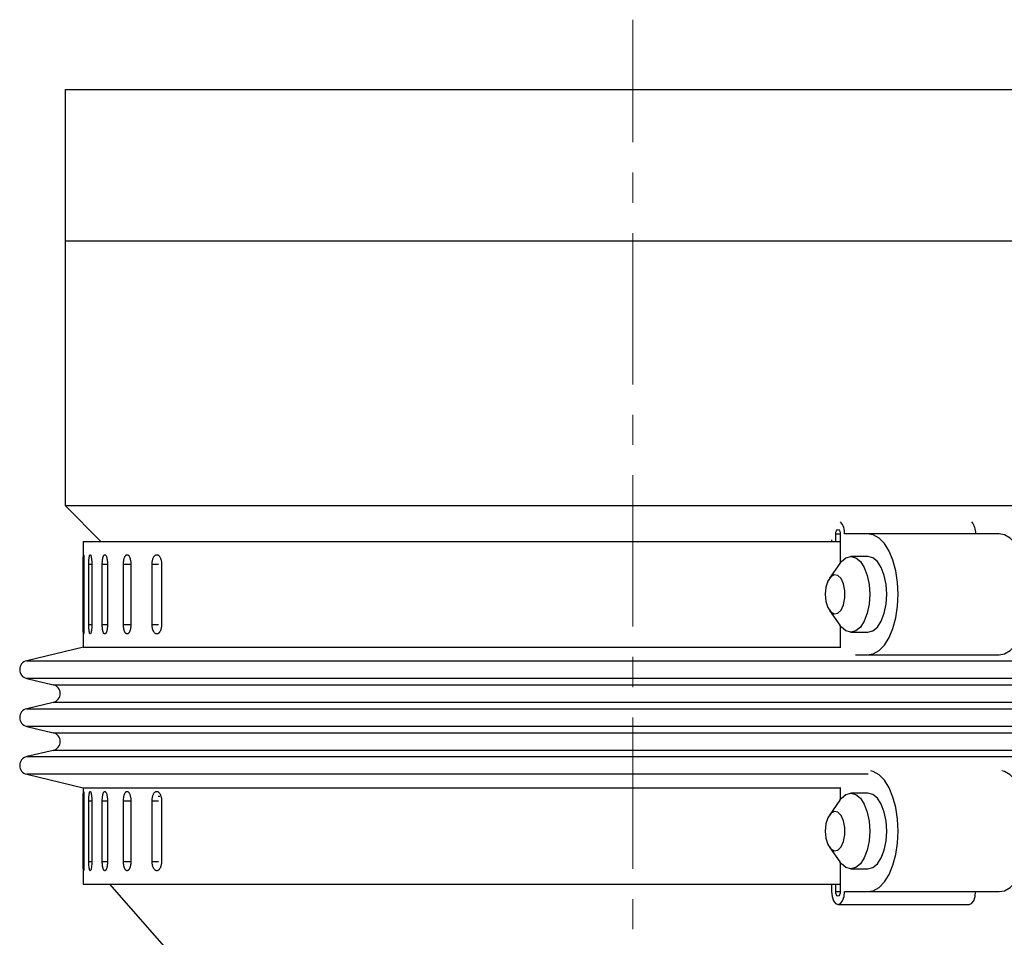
# Model space of a CAD drawing. Header units: inches. Extents: x 1.2 to 31.4, y 1 to 21.5.
# Tile 60 of 63: x 26.2 to 29.4, y 12.9 to 15.9. Entities that reach past the tile are written whole.
import ezdxf

# ---------------------------------------------------------------- set-up
doc = ezdxf.new("R2010")
doc.units = ezdxf.units.IN
doc.header["$MEASUREMENT"] = 0
doc.linetypes.add('CENTERX2', pattern=[0.8, 0.5, -0.1, 0.1, -0.1])

msp = doc.modelspace()

# ---------------------------------------------------------------- linework, layer by layer
at = {"color": 7, "linetype": 'CENTERX2', "lineweight": 18}
msp.add_line((28.197, 7.5357), (28.197, 15.9406), dxfattribs=at)
at = {"color": 7, "linetype": 'Continuous', "lineweight": 25}
for p, q in [((26.322, 15.7102), (26.322, 15.2102)), ((26.322, 15.7102), (29.5061, 15.7102)), ((26.322, 15.2102), (26.322, 14.3352)), ((26.322, 15.2102), (29.5061, 15.2102)), ((26.322, 15.2102), (28.1966, 15.2102)), ((28.1966, 15.2102), (29.5061, 15.2102)), ((26.322, 14.3352), (26.44, 14.2173)), ((26.322, 14.3352), (30.072, 14.3352)), ((28.8672, 14.2173), (28.8672, 14.2422)), ((28.8672, 14.2422), (28.8818, 14.2422)), ((28.8818, 14.2422), (28.8818, 14.1458)), ((28.9708, 14.2422), (28.8959, 14.2422)), ((29.4061, 14.2423), (28.9731, 14.2423)), ((26.3815, 14.2173), (26.3815, 13.8673)), ((26.3815, 14.2173), (28.8818, 14.2173)), ((28.853, 14.2227), (28.853, 14.2173)), ((28.8807, 14.1443), (28.8461, 14.0953)), ((28.9731, 14.1673), (28.9168, 14.1673)), ((26.382, 13.9423), (26.382, 14.1423)), ((26.382, 14.1423), (26.3845, 14.1423)), ((26.3845, 14.1423), (26.3845, 13.9423)), ((26.4004, 13.9423), (26.4004, 14.1423)), ((26.4004, 14.1423), (26.4103, 14.1423)), ((26.4103, 14.1423), (26.4103, 13.9423)), ((26.4449, 13.9423), (26.4449, 14.1423)), ((26.4449, 14.1423), (26.4621, 14.1423)), ((26.4621, 14.1423), (26.4621, 13.9423)), ((26.515, 13.9423), (26.515, 14.1423)), ((26.515, 14.1423), (26.5378, 14.1423)), ((26.5393, 14.1423), (26.5393, 13.9423)), ((26.6096, 13.9423), (26.6096, 14.1423)), ((26.6096, 14.1423), (26.6311, 14.1423)), ((26.6406, 14.1423), (26.6406, 13.9423)), ((28.8461, 13.9892), (28.8807, 13.9402)), ((26.382, 13.9423), (26.3845, 13.9423)), ((26.4004, 13.9423), (26.4103, 13.9423)), ((26.4449, 13.9423), (26.4621, 13.9423)), ((26.515, 13.9423), (26.5378, 13.9423)), ((26.6096, 13.9423), (26.6311, 13.9423)), ((28.8818, 13.9387), (28.8818, 13.8659)), ((28.9168, 13.9173), (28.9731, 13.9173)), ((26.3833, 13.8673), (26.1953, 13.8227)), ((26.3815, 13.8673), (28.8818, 13.8673)), ((26.1953, 13.8227), (30.1987, 13.8227)), ((28.9321, 13.8423), (28.9708, 13.8423)), ((28.9731, 13.8423), (29.4061, 13.8423)), ((26.1953, 13.7644), (26.2831, 13.7436)), ((27.0878, 13.7644), (26.1953, 13.7644)), ((30.1987, 13.7644), (27.0878, 13.7644)), ((26.2831, 13.7436), (30.111, 13.7436)), ((26.2831, 13.6852), (26.1953, 13.6644)), ((26.1953, 13.6644), (30.1987, 13.6644)), ((27.1365, 13.6852), (26.2831, 13.6852)), ((30.111, 13.6852), (27.1365, 13.6852)), ((26.1953, 13.606), (26.2831, 13.5852)), ((27.0878, 13.606), (26.1953, 13.606)), ((30.1987, 13.606), (27.0878, 13.606)), ((26.2831, 13.5852), (30.111, 13.5852)), ((26.2831, 13.5269), (26.1953, 13.5061)), ((27.1365, 13.5269), (26.2831, 13.5269)), ((30.111, 13.5269), (27.1365, 13.5269)), ((26.1953, 13.5061), (30.1987, 13.5061)), ((26.1953, 13.4477), (26.3815, 13.4036)), ((27.0878, 13.4477), (26.1953, 13.4477)), ((28.9737, 13.4477), (27.0878, 13.4477)), ((26.3815, 13.4036), (26.3815, 13.0852)), ((26.3833, 13.4032), (28.8818, 13.4032)), ((28.8818, 13.4045), (28.8818, 13.3637)), ((26.6355, 13.374), (26.6296, 13.374)), ((28.9731, 13.3852), (28.9168, 13.3852)), ((26.382, 13.1602), (26.382, 13.3602)), ((26.382, 13.3602), (26.3845, 13.3602)), ((26.3845, 13.3602), (26.3845, 13.1602)), ((26.4004, 13.1602), (26.4004, 13.3602)), ((26.4004, 13.3602), (26.4103, 13.3602)), ((26.4103, 13.3602), (26.4103, 13.1602)), ((26.4449, 13.1602), (26.4449, 13.3602)), ((26.4449, 13.3602), (26.4621, 13.3602)), ((26.4621, 13.3602), (26.4621, 13.1602)), ((26.515, 13.1602), (26.515, 13.3602)), ((26.515, 13.3602), (26.5378, 13.3602)), ((26.5393, 13.3602), (26.5393, 13.1602)), ((26.6096, 13.1602), (26.6096, 13.3602)), ((26.6096, 13.3602), (26.6311, 13.3602)), ((26.6406, 13.3602), (26.6406, 13.1602)), ((28.8807, 13.3623), (28.8461, 13.3133)), ((28.8461, 13.2072), (28.8807, 13.1582)), ((26.382, 13.1602), (26.3845, 13.1602)), ((26.4004, 13.1602), (26.4103, 13.1602)), ((26.4449, 13.1602), (26.4621, 13.1602)), ((26.515, 13.1602), (26.5378, 13.1602)), ((26.6096, 13.1602), (26.6311, 13.1602)), ((28.8818, 13.1567), (28.8818, 13.0603)), ((28.9168, 13.1352), (28.9731, 13.1352)), ((26.3815, 13.0852), (28.8818, 13.0852)), ((26.469, 13.0852), (26.697, 12.8252)), ((28.853, 13.0852), (28.853, 13.0603)), ((28.8672, 13.0603), (28.8672, 13.0852)), ((28.8672, 13.0603), (28.8818, 13.0603)), ((28.8959, 13.0603), (28.9708, 13.0603)), ((28.9731, 13.0602), (29.4061, 13.0602)), ((28.8745, 13.0174), (29.3075, 13.0174))]:
    msp.add_line(p, q, dxfattribs=at)
at = {"color": 7, "linetype": 'Continuous', "lineweight": 25, "flags": 128}
for points in [[(28.8672, 14.2422), (28.8677, 14.2478), (28.8693, 14.2525), (28.8717, 14.2557), (28.8745, 14.2568), (28.8773, 14.2557), (28.8796, 14.2525), (28.8812, 14.2478), (28.8818, 14.2422)], [(28.9708, 13.8423), (28.9907, 13.8454), (29.0098, 13.8562), (29.0275, 13.8744), (29.043, 13.8992), (29.0558, 13.9297), (29.0653, 13.9647), (29.0711, 14.0027), (29.0731, 14.0423), (29.0711, 14.0818), (29.0653, 14.1198), (29.0558, 14.1548), (29.043, 14.1853), (29.0275, 14.2101), (29.0098, 14.2283), (28.9907, 14.2391), (28.9708, 14.2422)], [(29.4061, 13.8423), (29.4236, 13.8454), (29.4428, 13.8562), (29.4605, 13.8744), (29.476, 13.8992), (29.4888, 13.9297), (29.4983, 13.9647), (29.5041, 14.0027), (29.5061, 14.0423), (29.5041, 14.0818), (29.4983, 14.1198), (29.4888, 14.1548), (29.476, 14.1853), (29.4605, 14.2101), (29.4428, 14.2283), (29.4236, 14.2391), (29.4061, 14.2423)], [(28.8807, 14.1443), (28.8856, 14.1505), (28.9006, 14.163), (28.9168, 14.1673), (28.933, 14.163), (28.9481, 14.1505), (28.961, 14.1306), (28.9709, 14.1048), (28.9772, 14.0746), (28.9793, 14.0423), (28.9772, 14.0099), (28.9709, 13.9798), (28.961, 13.9539), (28.9481, 13.934), (28.933, 13.9215), (28.9168, 13.9173), (28.9006, 13.9215), (28.8856, 13.934), (28.8807, 13.9402)], [(29.0356, 14.0423), (29.0335, 14.0746), (29.0272, 14.1048), (29.0173, 14.1306), (29.0044, 14.1505), (28.9893, 14.163), (28.9731, 14.1673)], [(28.8323, 14.0423), (28.8345, 14.0188), (28.8408, 13.9985), (28.8504, 13.9841), (28.8618, 13.9775), (28.8737, 13.9797), (28.8844, 13.9904), (28.8925, 14.008), (28.8968, 14.0303), (28.8968, 14.0542), (28.8925, 14.0765), (28.8844, 14.0941), (28.8737, 14.1048), (28.8618, 14.107), (28.8504, 14.1004), (28.8408, 14.086), (28.8345, 14.0657), (28.8323, 14.0423)], [(28.9731, 13.9173), (28.9893, 13.9215), (29.0044, 13.934), (29.0173, 13.9539), (29.0272, 13.9798), (29.0335, 14.0099), (29.0356, 14.0423)], [(28.9708, 13.0603), (28.9907, 13.0633), (29.0098, 13.0742), (29.0275, 13.0924), (29.043, 13.1172), (29.0558, 13.1477), (29.0653, 13.1826), (29.0711, 13.2206), (29.0731, 13.2602), (29.0711, 13.2998), (29.0653, 13.3378), (29.0558, 13.3727), (29.043, 13.4032), (29.0275, 13.4281), (29.0098, 13.4463), (28.9907, 13.4571), (28.9825, 13.4593)], [(29.4061, 13.0602), (29.4236, 13.0633), (29.4428, 13.0742), (29.4605, 13.0924), (29.476, 13.1172), (29.4888, 13.1477), (29.4983, 13.1826), (29.5041, 13.2206), (29.5061, 13.2602), (29.5041, 13.2998), (29.4983, 13.3378), (29.4888, 13.3727), (29.476, 13.4032), (29.4605, 13.4281), (29.4428, 13.4463), (29.4236, 13.4571), (29.4155, 13.4593)], [(28.8807, 13.3623), (28.8856, 13.3685), (28.9006, 13.381), (28.9168, 13.3852), (28.933, 13.381), (28.9481, 13.3685), (28.961, 13.3486), (28.9709, 13.3227), (28.9772, 13.2926), (28.9793, 13.2602), (28.9772, 13.2279), (28.9709, 13.1977), (28.961, 13.1718), (28.9481, 13.152), (28.933, 13.1395), (28.9168, 13.1352), (28.9006, 13.1395), (28.8856, 13.152), (28.8807, 13.1582)], [(29.0356, 13.2602), (29.0335, 13.2926), (29.0272, 13.3227), (29.0173, 13.3486), (29.0044, 13.3685), (28.9893, 13.381), (28.9731, 13.3852)], [(28.8323, 13.2602), (28.8345, 13.2367), (28.8408, 13.2164), (28.8504, 13.202), (28.8618, 13.1955), (28.8737, 13.1977), (28.8844, 13.2083), (28.8925, 13.226), (28.8968, 13.2483), (28.8968, 13.2722), (28.8925, 13.2944), (28.8844, 13.3121), (28.8737, 13.3227), (28.8618, 13.3249), (28.8504, 13.3184), (28.8408, 13.304), (28.8345, 13.2837), (28.8323, 13.2602)], [(28.9731, 13.1352), (28.9893, 13.1395), (29.0044, 13.152), (29.0173, 13.1718), (29.0272, 13.1977), (29.0335, 13.2279), (29.0356, 13.2602)], [(28.853, 13.0603), (28.8547, 13.0439), (28.8593, 13.03), (28.8663, 13.0207), (28.8745, 13.0174), (28.8827, 13.0207), (28.8896, 13.03), (28.8943, 13.0439), (28.8959, 13.0603)], [(28.8818, 13.0603), (28.8812, 13.0547), (28.8796, 13.05), (28.8773, 13.0468), (28.8745, 13.0457), (28.8717, 13.0468), (28.8693, 13.05), (28.8677, 13.0547), (28.8672, 13.0603)], [(29.3075, 13.0174), (29.3157, 13.0207), (29.3226, 13.03), (29.3273, 13.0439), (29.3289, 13.0603)]]:
    msp.add_lwpolyline(points, dxfattribs=at)
at = {"color": 7, "linetype": 'Continuous', "lineweight": 25}
for centre, radius, start, end in [((28.842, 14.2462), 0.0541, 355.7123, 40.9821), ((29.275, 14.2462), 0.0541, 355.7123, 40.9821), ((26.2022, 13.7936), 0.03, 103.3212, 256.6788), ((26.2762, 13.7144), 0.03, 283.3212, 76.6788), ((26.2022, 13.6352), 0.03, 103.3212, 256.6788), ((26.2762, 13.5561), 0.03, 283.3212, 76.6788), ((26.2022, 13.4769), 0.03, 103.3212, 256.6788)]:
    msp.add_arc(centre, radius, start, end, dxfattribs=at)
for points, knots in [([(26.382, 14.1423), (26.382, 14.1431), (26.382, 14.1448), (26.382, 14.1474), (26.382, 14.15), (26.3821, 14.1533), (26.3821, 14.1565), (26.3822, 14.1595), (26.3822, 14.1623), (26.3823, 14.1649), (26.3824, 14.1671), (26.3824, 14.1686), (26.3825, 14.1698), (26.3826, 14.1709), (26.3827, 14.1718), (26.3828, 14.1728), (26.3829, 14.1732), (26.3831, 14.1733), (26.3832, 14.173), (26.3833, 14.1723), (26.3835, 14.1712), (26.3836, 14.1698), (26.3838, 14.168), (26.3839, 14.1659), (26.384, 14.1641), (26.3841, 14.1622), (26.3842, 14.1601), (26.3843, 14.1579), (26.3844, 14.1556), (26.3844, 14.1532), (26.3845, 14.1507), (26.3845, 14.1481), (26.3845, 14.1453), (26.3845, 14.1433), (26.3845, 14.1423)], [0, 0, 0, 0, 0.026375, 0.052932, 0.080068, 0.107403, 0.160482, 0.187424, 0.214759, 0.267843, 0.294787, 0.322124, 0.348503, 0.375065, 0.402204, 0.429543, 0.482625, 0.509568, 0.536905, 0.589981, 0.616922, 0.644255, 0.697335, 0.724277, 0.751611, 0.777989, 0.804551, 0.831689, 0.859028, 0.885406, 0.911967, 0.939106, 0.966444, 1, 1, 1, 1]), ([(26.4004, 14.1423), (26.4004, 14.144), (26.4004, 14.1475), (26.4006, 14.1525), (26.4009, 14.1573), (26.4013, 14.1617), (26.4019, 14.1655), (26.4025, 14.1686), (26.4032, 14.1711), (26.404, 14.1726), (26.4048, 14.1734), (26.4056, 14.1732), (26.4065, 14.1722), (26.4073, 14.1703), (26.4081, 14.1676), (26.4088, 14.1642), (26.4093, 14.1602), (26.4098, 14.1556), (26.4101, 14.1507), (26.4103, 14.1462), (26.4103, 14.1433), (26.4103, 14.1423)], [0, 0, 0, 0, 0.05292, 0.107375, 0.160295, 0.214749, 0.267674, 0.322133, 0.375061, 0.429523, 0.482446, 0.536903, 0.58982, 0.644272, 0.697192, 0.751646, 0.804573, 0.859035, 0.911961, 0.966423, 1, 1, 1, 1]), ([(26.4449, 14.1423), (26.4449, 14.144), (26.445, 14.1475), (26.4453, 14.1525), (26.4459, 14.1573), (26.4466, 14.1617), (26.4476, 14.1655), (26.4487, 14.1686), (26.45, 14.1711), (26.4514, 14.1726), (26.4528, 14.1734), (26.4543, 14.1732), (26.4557, 14.1722), (26.4571, 14.1703), (26.4584, 14.1676), (26.4595, 14.1642), (26.4605, 14.1602), (26.4613, 14.1556), (26.4618, 14.1507), (26.4621, 14.1462), (26.4621, 14.1433), (26.4621, 14.1423)], [0, 0, 0, 0, 0.05292, 0.107375, 0.160295, 0.214749, 0.267674, 0.322133, 0.375061, 0.429523, 0.482446, 0.536903, 0.58982, 0.644272, 0.697192, 0.751646, 0.804573, 0.859035, 0.911961, 0.966423, 1, 1, 1, 1]), ([(26.515, 14.1423), (26.515, 14.144), (26.5151, 14.1475), (26.5156, 14.1525), (26.5164, 14.1573), (26.5175, 14.1617), (26.5189, 14.1655), (26.5205, 14.1686), (26.5223, 14.1711), (26.5242, 14.1726), (26.5262, 14.1734), (26.5283, 14.1732), (26.5303, 14.1722), (26.5323, 14.1703), (26.5341, 14.1676), (26.5357, 14.1642), (26.537, 14.1602), (26.5381, 14.1556), (26.5389, 14.1507), (26.5392, 14.1467), (26.5393, 14.1439), (26.5393, 14.1428), (26.5393, 14.1423)], [0, 0, 0, 0, 0.052919, 0.107373, 0.160293, 0.214746, 0.26767, 0.322129, 0.375056, 0.429518, 0.48244, 0.536897, 0.589814, 0.644264, 0.697184, 0.751638, 0.804564, 0.859025, 0.91195, 0.966412, 0.983183, 1, 1, 1, 1]), ([(26.6096, 14.1423), (26.6096, 14.144), (26.6097, 14.1475), (26.6104, 14.1525), (26.6114, 14.1573), (26.6128, 14.1617), (26.6146, 14.1655), (26.6166, 14.1686), (26.619, 14.1711), (26.6214, 14.1726), (26.624, 14.1734), (26.6266, 14.1732), (26.6292, 14.1722), (26.6317, 14.1703), (26.634, 14.1676), (26.636, 14.1642), (26.6378, 14.1602), (26.6391, 14.1556), (26.6401, 14.1507), (26.6405, 14.1467), (26.6406, 14.1439), (26.6406, 14.1428), (26.6406, 14.1423)], [0, 0, 0, 0, 0.052919, 0.107373, 0.160293, 0.214746, 0.26767, 0.322129, 0.375056, 0.429518, 0.48244, 0.536897, 0.589814, 0.644264, 0.697184, 0.751638, 0.804564, 0.859025, 0.91195, 0.966412, 0.983183, 1, 1, 1, 1]), ([(26.3845, 13.9423), (26.3845, 13.9414), (26.3845, 13.9397), (26.3845, 13.9371), (26.3845, 13.9345), (26.3844, 13.9312), (26.3843, 13.928), (26.3842, 13.925), (26.3841, 13.9222), (26.384, 13.9196), (26.3839, 13.9174), (26.3838, 13.916), (26.3836, 13.9147), (26.3835, 13.9136), (26.3834, 13.9127), (26.3833, 13.9118), (26.3831, 13.9113), (26.383, 13.9112), (26.3828, 13.9115), (26.3827, 13.9122), (26.3826, 13.9133), (26.3825, 13.9147), (26.3824, 13.9165), (26.3823, 13.9186), (26.3823, 13.9204), (26.3822, 13.9223), (26.3822, 13.9244), (26.3821, 13.9266), (26.3821, 13.9289), (26.3821, 13.9313), (26.3821, 13.9338), (26.382, 13.9364), (26.382, 13.9392), (26.382, 13.9412), (26.382, 13.9423)], [0, 0, 0, 0, 0.026375, 0.052932, 0.080068, 0.107403, 0.160482, 0.187424, 0.214759, 0.267843, 0.294787, 0.322124, 0.348503, 0.375065, 0.402204, 0.429543, 0.482625, 0.509568, 0.536905, 0.589981, 0.616922, 0.644255, 0.697335, 0.724277, 0.751611, 0.777989, 0.804551, 0.831689, 0.859028, 0.885406, 0.911967, 0.939106, 0.966444, 1, 1, 1, 1]), ([(26.4103, 13.9423), (26.4103, 13.9388), (26.4101, 13.9318), (26.4092, 13.9225), (26.4078, 13.9155), (26.4062, 13.9114), (26.4045, 13.9109), (26.4029, 13.9139), (26.4016, 13.92), (26.4007, 13.9287), (26.4004, 13.9366), (26.4004, 13.9412), (26.4004, 13.9423)], [0, 0, 0, 0, 0.107362, 0.214723, 0.322094, 0.429472, 0.536839, 0.644195, 0.751556, 0.858932, 0.966307, 1, 1, 1, 1]), ([(26.4621, 13.9423), (26.4621, 13.9414), (26.4621, 13.9397), (26.462, 13.9371), (26.4619, 13.9345), (26.4616, 13.932), (26.4613, 13.9288), (26.4608, 13.9257), (26.4602, 13.9229), (26.4595, 13.9203), (26.4588, 13.9179), (26.4579, 13.916), (26.4573, 13.9147), (26.4566, 13.9136), (26.4559, 13.9127), (26.4552, 13.912), (26.4542, 13.9114), (26.4532, 13.9112), (26.4523, 13.9114), (26.4513, 13.912), (26.4504, 13.9129), (26.4495, 13.9143), (26.4487, 13.916), (26.4479, 13.918), (26.4473, 13.9204), (26.4468, 13.9223), (26.4464, 13.9244), (26.446, 13.9266), (26.4457, 13.9289), (26.4454, 13.9313), (26.4452, 13.9338), (26.445, 13.9364), (26.4449, 13.9392), (26.4449, 13.9412), (26.4449, 13.9423)], [0, 0, 0, 0, 0.026375, 0.052933, 0.080068, 0.107403, 0.133778, 0.187424, 0.214759, 0.241136, 0.294786, 0.322124, 0.348503, 0.375064, 0.402204, 0.429543, 0.455919, 0.509568, 0.536904, 0.563278, 0.616921, 0.644254, 0.670629, 0.724275, 0.75161, 0.777988, 0.804549, 0.831688, 0.859027, 0.885405, 0.911966, 0.939105, 0.966444, 1, 1, 1, 1]), ([(26.5393, 13.9423), (26.5393, 13.9414), (26.5393, 13.9397), (26.5391, 13.9371), (26.5389, 13.9345), (26.5386, 13.932), (26.5381, 13.9288), (26.5374, 13.9257), (26.5365, 13.9229), (26.5356, 13.9203), (26.5346, 13.9179), (26.5334, 13.916), (26.5325, 13.9147), (26.5316, 13.9136), (26.5306, 13.9127), (26.5296, 13.912), (26.5282, 13.9114), (26.5269, 13.9112), (26.5255, 13.9114), (26.5241, 13.912), (26.5228, 13.9129), (26.5216, 13.9143), (26.5204, 13.916), (26.5193, 13.918), (26.5184, 13.9204), (26.5177, 13.9223), (26.5171, 13.9244), (26.5166, 13.9266), (26.5161, 13.9289), (26.5157, 13.9313), (26.5154, 13.9338), (26.5152, 13.9364), (26.515, 13.9392), (26.515, 13.9412), (26.515, 13.9423)], [0, 0, 0, 0, 0.026375, 0.052933, 0.080068, 0.107403, 0.133778, 0.187424, 0.214759, 0.241136, 0.294786, 0.322124, 0.348503, 0.375064, 0.402204, 0.429543, 0.455919, 0.509568, 0.536904, 0.563278, 0.616921, 0.644254, 0.670629, 0.724275, 0.75161, 0.777988, 0.804549, 0.831688, 0.859027, 0.885405, 0.911966, 0.939105, 0.966444, 1, 1, 1, 1]), ([(26.6406, 13.9423), (26.6406, 13.9414), (26.6406, 13.9397), (26.6404, 13.9371), (26.6401, 13.9345), (26.6397, 13.932), (26.6391, 13.9288), (26.6382, 13.9257), (26.6371, 13.9229), (26.636, 13.9203), (26.6346, 13.9179), (26.6332, 13.916), (26.632, 13.9147), (26.6308, 13.9136), (26.6296, 13.9127), (26.6283, 13.912), (26.6266, 13.9114), (26.6248, 13.9112), (26.6231, 13.9114), (26.6214, 13.912), (26.6197, 13.9129), (26.6181, 13.9143), (26.6166, 13.916), (26.6152, 13.918), (26.614, 13.9204), (26.6128, 13.923), (26.6118, 13.9258), (26.611, 13.9289), (26.6104, 13.9321), (26.6099, 13.9355), (26.6097, 13.9384), (26.6096, 13.9401), (26.6096, 13.9412), (26.6096, 13.942), (26.6096, 13.9423)], [0, 0, 0, 0, 0.026377, 0.052937, 0.080075, 0.107412, 0.133789, 0.187439, 0.214776, 0.241156, 0.294811, 0.32215, 0.348531, 0.375095, 0.402237, 0.429579, 0.455957, 0.50961, 0.536949, 0.563324, 0.616971, 0.644307, 0.670684, 0.724334, 0.751671, 0.778052, 0.831709, 0.85905, 0.88543, 0.939087, 0.966428, 0.974807, 0.991592, 1, 1, 1, 1]), ([(26.382, 13.3602), (26.382, 13.3611), (26.382, 13.3628), (26.382, 13.3654), (26.382, 13.3679), (26.3821, 13.3713), (26.3821, 13.3745), (26.3822, 13.3775), (26.3822, 13.3803), (26.3823, 13.3828), (26.3824, 13.385), (26.3824, 13.3865), (26.3825, 13.3878), (26.3826, 13.3889), (26.3827, 13.3898), (26.3828, 13.3907), (26.3829, 13.3912), (26.3831, 13.3912), (26.3832, 13.391), (26.3833, 13.3903), (26.3835, 13.3892), (26.3836, 13.3878), (26.3838, 13.386), (26.3839, 13.3839), (26.384, 13.3821), (26.3841, 13.3801), (26.3842, 13.3781), (26.3843, 13.3759), (26.3844, 13.3735), (26.3844, 13.3711), (26.3845, 13.3687), (26.3845, 13.3661), (26.3845, 13.3633), (26.3845, 13.3613), (26.3845, 13.3602)], [0, 0, 0, 0, 0.026375, 0.052932, 0.080068, 0.107403, 0.160482, 0.187424, 0.214759, 0.267843, 0.294787, 0.322124, 0.348503, 0.375065, 0.402204, 0.429543, 0.482625, 0.509568, 0.536905, 0.589981, 0.616922, 0.644255, 0.697335, 0.724277, 0.751611, 0.777989, 0.804551, 0.831689, 0.859028, 0.885406, 0.911967, 0.939106, 0.966444, 1, 1, 1, 1]), ([(26.4004, 13.3602), (26.4004, 13.3619), (26.4004, 13.3654), (26.4006, 13.3705), (26.4009, 13.3753), (26.4013, 13.3796), (26.4019, 13.3835), (26.4025, 13.3866), (26.4032, 13.389), (26.404, 13.3906), (26.4048, 13.3913), (26.4056, 13.3912), (26.4065, 13.3901), (26.4073, 13.3882), (26.4081, 13.3855), (26.4088, 13.3822), (26.4093, 13.3781), (26.4098, 13.3736), (26.4101, 13.3687), (26.4103, 13.3642), (26.4103, 13.3613), (26.4103, 13.3602)], [0, 0, 0, 0, 0.05292, 0.107375, 0.160295, 0.214749, 0.267674, 0.322133, 0.375061, 0.429523, 0.482446, 0.536903, 0.58982, 0.644272, 0.697192, 0.751646, 0.804573, 0.859035, 0.911961, 0.966423, 1, 1, 1, 1]), ([(26.4449, 13.3602), (26.4449, 13.3619), (26.445, 13.3654), (26.4453, 13.3705), (26.4459, 13.3753), (26.4466, 13.3796), (26.4476, 13.3835), (26.4487, 13.3866), (26.45, 13.389), (26.4514, 13.3906), (26.4528, 13.3913), (26.4543, 13.3912), (26.4557, 13.3901), (26.4571, 13.3882), (26.4584, 13.3855), (26.4595, 13.3822), (26.4605, 13.3781), (26.4613, 13.3736), (26.4618, 13.3687), (26.4621, 13.3642), (26.4621, 13.3613), (26.4621, 13.3602)], [0, 0, 0, 0, 0.05292, 0.107375, 0.160295, 0.214749, 0.267674, 0.322133, 0.375061, 0.429523, 0.482446, 0.536903, 0.58982, 0.644272, 0.697192, 0.751646, 0.804573, 0.859035, 0.911961, 0.966423, 1, 1, 1, 1]), ([(26.515, 13.3602), (26.515, 13.3619), (26.5151, 13.3654), (26.5156, 13.3705), (26.5164, 13.3753), (26.5175, 13.3796), (26.5189, 13.3835), (26.5205, 13.3866), (26.5223, 13.389), (26.5242, 13.3906), (26.5262, 13.3913), (26.5283, 13.3912), (26.5303, 13.3901), (26.5323, 13.3882), (26.5341, 13.3855), (26.5357, 13.3822), (26.537, 13.3781), (26.5381, 13.3736), (26.5389, 13.3687), (26.5392, 13.3647), (26.5393, 13.3619), (26.5393, 13.3608), (26.5393, 13.3602)], [0, 0, 0, 0, 0.052919, 0.107373, 0.160293, 0.214746, 0.26767, 0.322129, 0.375056, 0.429518, 0.48244, 0.536897, 0.589814, 0.644264, 0.697184, 0.751638, 0.804564, 0.859025, 0.91195, 0.966412, 0.983183, 1, 1, 1, 1]), ([(26.6096, 13.3602), (26.6096, 13.3619), (26.6097, 13.3654), (26.6104, 13.3705), (26.6114, 13.3753), (26.6128, 13.3796), (26.6146, 13.3835), (26.6166, 13.3866), (26.619, 13.389), (26.6214, 13.3906), (26.624, 13.3913), (26.6266, 13.3912), (26.6292, 13.3901), (26.6317, 13.3882), (26.634, 13.3855), (26.636, 13.3822), (26.6378, 13.3781), (26.6391, 13.3736), (26.6401, 13.3687), (26.6405, 13.3647), (26.6406, 13.3619), (26.6406, 13.3608), (26.6406, 13.3602)], [0, 0, 0, 0, 0.052919, 0.107373, 0.160293, 0.214746, 0.26767, 0.322129, 0.375056, 0.429518, 0.48244, 0.536897, 0.589814, 0.644264, 0.697184, 0.751638, 0.804564, 0.859025, 0.91195, 0.966412, 0.983183, 1, 1, 1, 1]), ([(26.3845, 13.1602), (26.3845, 13.1594), (26.3845, 13.1576), (26.3845, 13.1551), (26.3845, 13.1525), (26.3844, 13.1491), (26.3843, 13.146), (26.3842, 13.143), (26.3841, 13.1402), (26.384, 13.1376), (26.3839, 13.1354), (26.3838, 13.1339), (26.3836, 13.1326), (26.3835, 13.1315), (26.3834, 13.1306), (26.3833, 13.1297), (26.3831, 13.1292), (26.383, 13.1292), (26.3828, 13.1295), (26.3827, 13.1301), (26.3826, 13.1313), (26.3825, 13.1326), (26.3824, 13.1344), (26.3823, 13.1366), (26.3823, 13.1384), (26.3822, 13.1403), (26.3822, 13.1424), (26.3821, 13.1446), (26.3821, 13.1469), (26.3821, 13.1493), (26.3821, 13.1518), (26.382, 13.1543), (26.382, 13.1572), (26.382, 13.1591), (26.382, 13.1602)], [0, 0, 0, 0, 0.026375, 0.052932, 0.080068, 0.107403, 0.160482, 0.187424, 0.214759, 0.267843, 0.294787, 0.322124, 0.348503, 0.375065, 0.402204, 0.429543, 0.482625, 0.509568, 0.536905, 0.589981, 0.616922, 0.644255, 0.697335, 0.724277, 0.751611, 0.777989, 0.804551, 0.831689, 0.859028, 0.885406, 0.911967, 0.939106, 0.966444, 1, 1, 1, 1]), ([(26.4103, 13.1602), (26.4103, 13.1567), (26.4101, 13.1498), (26.4092, 13.1405), (26.4078, 13.1334), (26.4062, 13.1294), (26.4045, 13.1288), (26.4029, 13.1318), (26.4016, 13.138), (26.4007, 13.1467), (26.4004, 13.1546), (26.4004, 13.1591), (26.4004, 13.1602)], [0, 0, 0, 0, 0.107362, 0.214723, 0.322094, 0.429472, 0.536839, 0.644195, 0.751556, 0.858932, 0.966307, 1, 1, 1, 1]), ([(26.4621, 13.1602), (26.4621, 13.1594), (26.4621, 13.1576), (26.462, 13.1551), (26.4619, 13.1525), (26.4616, 13.15), (26.4613, 13.1467), (26.4608, 13.1437), (26.4602, 13.1409), (26.4595, 13.1382), (26.4588, 13.1359), (26.4579, 13.1339), (26.4573, 13.1326), (26.4566, 13.1315), (26.4559, 13.1306), (26.4552, 13.1299), (26.4542, 13.1293), (26.4532, 13.1291), (26.4523, 13.1294), (26.4513, 13.1299), (26.4504, 13.1309), (26.4495, 13.1323), (26.4487, 13.134), (26.4479, 13.136), (26.4473, 13.1384), (26.4468, 13.1403), (26.4464, 13.1424), (26.446, 13.1446), (26.4457, 13.1469), (26.4454, 13.1493), (26.4452, 13.1518), (26.445, 13.1543), (26.4449, 13.1572), (26.4449, 13.1591), (26.4449, 13.1602)], [0, 0, 0, 0, 0.026375, 0.052933, 0.080068, 0.107403, 0.133778, 0.187424, 0.214759, 0.241136, 0.294786, 0.322124, 0.348503, 0.375064, 0.402204, 0.429543, 0.455919, 0.509568, 0.536904, 0.563278, 0.616921, 0.644254, 0.670629, 0.724275, 0.75161, 0.777988, 0.804549, 0.831688, 0.859027, 0.885405, 0.911966, 0.939105, 0.966444, 1, 1, 1, 1]), ([(26.5393, 13.1602), (26.5393, 13.1594), (26.5393, 13.1576), (26.5391, 13.1551), (26.5389, 13.1525), (26.5386, 13.15), (26.5381, 13.1467), (26.5374, 13.1437), (26.5365, 13.1409), (26.5356, 13.1382), (26.5346, 13.1359), (26.5334, 13.1339), (26.5325, 13.1326), (26.5316, 13.1315), (26.5306, 13.1306), (26.5296, 13.1299), (26.5282, 13.1293), (26.5269, 13.1291), (26.5255, 13.1294), (26.5241, 13.1299), (26.5228, 13.1309), (26.5216, 13.1323), (26.5204, 13.134), (26.5193, 13.136), (26.5184, 13.1384), (26.5177, 13.1403), (26.5171, 13.1424), (26.5166, 13.1446), (26.5161, 13.1469), (26.5157, 13.1493), (26.5154, 13.1518), (26.5152, 13.1543), (26.515, 13.1572), (26.515, 13.1591), (26.515, 13.1602)], [0, 0, 0, 0, 0.026375, 0.052933, 0.080068, 0.107403, 0.133778, 0.187424, 0.214759, 0.241136, 0.294786, 0.322124, 0.348503, 0.375064, 0.402204, 0.429543, 0.455919, 0.509568, 0.536904, 0.563278, 0.616921, 0.644254, 0.670629, 0.724275, 0.75161, 0.777988, 0.804549, 0.831688, 0.859027, 0.885405, 0.911966, 0.939105, 0.966444, 1, 1, 1, 1]), ([(26.6406, 13.1602), (26.6406, 13.1594), (26.6406, 13.1576), (26.6404, 13.1551), (26.6401, 13.1525), (26.6397, 13.15), (26.6391, 13.1467), (26.6382, 13.1437), (26.6371, 13.1409), (26.636, 13.1382), (26.6346, 13.1359), (26.6332, 13.1339), (26.632, 13.1326), (26.6308, 13.1315), (26.6296, 13.1306), (26.6283, 13.1299), (26.6266, 13.1293), (26.6248, 13.1291), (26.6231, 13.1294), (26.6214, 13.1299), (26.6197, 13.1309), (26.6181, 13.1323), (26.6166, 13.134), (26.6152, 13.136), (26.614, 13.1384), (26.6128, 13.1409), (26.6118, 13.1438), (26.611, 13.1469), (26.6104, 13.1501), (26.6099, 13.1535), (26.6097, 13.1563), (26.6096, 13.158), (26.6096, 13.1591), (26.6096, 13.1599), (26.6096, 13.1602)], [0, 0, 0, 0, 0.026377, 0.052937, 0.080075, 0.107412, 0.133789, 0.187439, 0.214776, 0.241156, 0.294811, 0.32215, 0.348531, 0.375095, 0.402237, 0.429579, 0.455957, 0.50961, 0.536949, 0.563324, 0.616971, 0.644307, 0.670684, 0.724334, 0.751671, 0.778052, 0.831709, 0.85905, 0.88543, 0.939087, 0.966428, 0.974807, 0.991592, 1, 1, 1, 1])]:
    msp.add_open_spline(points, degree=3, knots=knots, dxfattribs=at)

doc.saveas('drawing.dxf')
